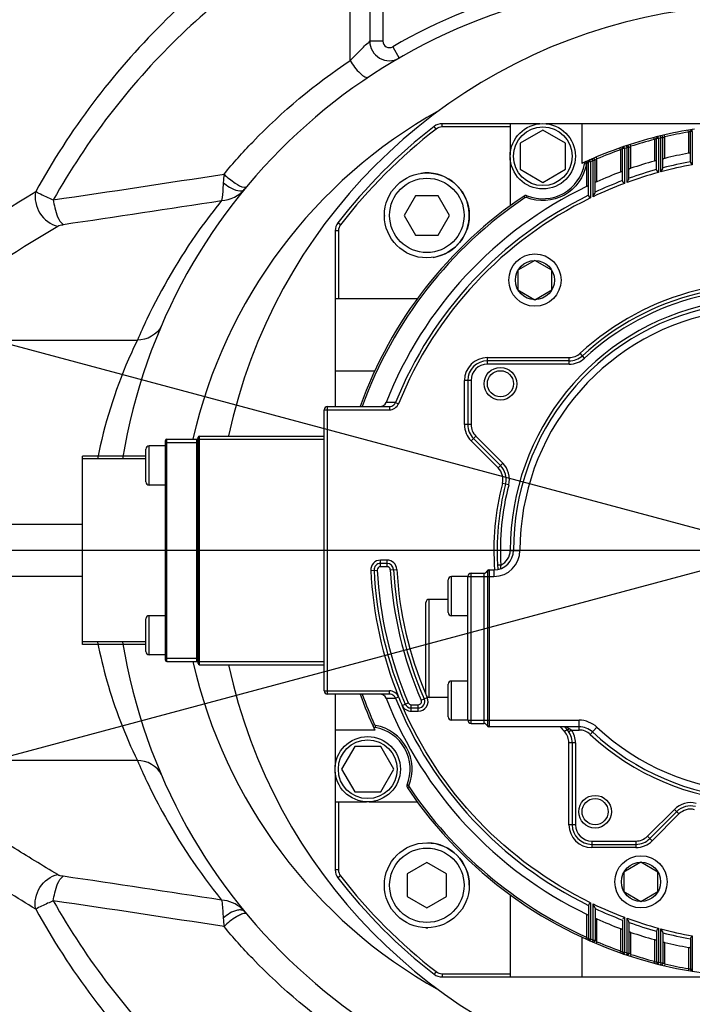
# Model space of a CAD drawing. Header units: millimetres. Extents: x 0 to 8410, y 0 to 5940.
# Tile 45 of 122: x 4600 to 4703, y 1760 to 1911. Entities that reach past the tile are written whole.
import ezdxf

# ---------------------------------------------------------------- set-up
doc = ezdxf.new("R2010")
doc.units = ezdxf.units.MM
doc.header["$LTSCALE"] = 462.55
doc.linetypes.add('CENTER', pattern=[0.6, 0.375, -0.075, 0.075, -0.075])
doc.layers.get('0').update_dxf_attribs({"linetype": 'CONTINUOUS'})
for name, color, linetype in [('204102000021_DXF_AXIS', 7, 'CONTINUOUS'), ('204102000021_DXF_DIMENSION', 7, 'CONTINUOUS'), ('304103000186DXF_CONTINUOUS_LINE', 7, 'CONTINUOUS'), ('304304000126DXF_CONTINUOUS_LINE', 7, 'CONTINUOUS'), ('501023000047DXF_CONTINUOUS_LINE', 7, 'CONTINUOUS'), ('604006000004DXF_CONTINUOUS_LINE', 7, 'CONTINUOUS')]:
    doc.layers.add(name, color=color, linetype=linetype)
doc.styles.get("Standard").update_dxf_attribs({"font": 'txt', "width": 0.7})
doc.dimstyles.new('DIMSTYLE_14', dxfattribs={"dimtxt": 65, "dimasz": 50, "dimexe": 1, "dimexo": 0, "dimgap": 3.25, "dimtad": 0, "dimtih": 1, "dimtoh": 1, "dimdec": 1, "dimdsep": 46, "dimtxsty": 'Standard', "dimblk": '_FILLED', "dimblk1": '_FILLED', "dimblk2": '_FILLED', "dimcen": 0.09, "dimclrt": 5, "dimazin": 2, "dimtp": 0.5, "dimtm": 0.5, "dimtfac": 1, "dimtdec": 65535, "dimtofl": 0, "dimtmove": 0, "dimatfit": 3, "dimldrblk": '_FILLED', "dimfxl": 0, "dimtolj": 1, "dimarcsym": 0})

# ---------------------------------------------------------------- blocks, each defined once
blk = doc.blocks.new('*D26')
at = {"layer": '204102000021_DXF_DIMENSION', "color": 2, "linetype": 'Continuous'}
for start, end in [(94.7914, 165), (0, 69.8438)]:
    blk.add_arc((4713.77, 1829.56), 554.1, start, end, dxfattribs=at)
for points in [[(4185.56, 2023.2), (4178.56, 1972.97), (4201.77, 2018.07)], [(5257.12, 1879.13), (5267.87, 1829.56), (5274.11, 1879.89)]]:
    blk.add_solid(points, dxfattribs=at)
blk = doc.blocks.new('_FILLED')
at = {"color": 0, "linetype": 'ByBlock'}
blk.add_solid([(0, 0), (-1, 0.17), (-1, -0.17)], dxfattribs=at)
blk = doc.blocks.new('*D27')
at = {"layer": '204102000021_DXF_DIMENSION', "color": 2, "linetype": 'Continuous'}
for start, end in [(290.1562, 360), (195, 265.2086)]:
    blk.add_arc((4713.77, 1829.56), 554.1, start, end, dxfattribs=at)
for points in [[(5274.11, 1779.23), (5267.87, 1829.56), (5257.12, 1780)], [(4201.77, 1641.06), (4178.56, 1686.15), (4185.56, 1635.92)]]:
    blk.add_solid(points, dxfattribs=at)

msp = doc.modelspace()

# ---------------------------------------------------------------- linework, layer by layer
at = {"color": 2, "linetype": 'Continuous'}
for q in [(3309.933, 2206.389), (3309.933, 1452.734)]:
    msp.add_line((4716.272, 1829.561), q, dxfattribs=at)
msp.add_circle((4716.272, 1829.561), 351, dxfattribs=at)
at = {"layer": '204102000021_DXF_AXIS', "color": 7, "linetype": 'CENTER'}
msp.add_line((4713.774, 1829.561), (4472.28, 1829.561), dxfattribs=at)
at = {"layer": '304103000186DXF_CONTINUOUS_LINE', "color": 9, "linetype": 'Continuous'}
for p, q in [((4650.78, 1904.535), (4650.78, 1924.915)), ((4655.774, 1924.7), (4655.774, 1907.504)), ((4655.774, 1907.504), (4653.774, 1907.504)), ((4657.274, 1906.638), (4658.274, 1904.906)), ((4580.126, 1861.746), (4618.173, 1861.746)), ((4567.612, 1833.555), (4609.774, 1833.555)), ((4609.774, 1825.568), (4567.612, 1825.568)), ((4618.173, 1797.377), (4580.126, 1797.377))]:
    msp.add_line(p, q, dxfattribs=at)
at = {"layer": '304103000186DXF_CONTINUOUS_LINE', "color": 7, "linetype": 'Continuous'}
msp.add_line((4653.774, 1924.733), (4653.774, 1907.504), dxfattribs=at)
for centre, radius, start, end in [((4701.774, 1829.561), 87, 92.40472, 170.72229), ((4713.774, 1829.561), 83.5, 36.88257, 167.86692), ((4656.774, 1907.504), 3, 180, 300), ((4701.774, 1829.561), 87, 189.28097, 267.59528), ((4713.774, 1829.561), 83.5, 192.13308, 321.45882)]:
    msp.add_arc(centre, radius, start, end, dxfattribs=at)
at = {"layer": '304103000186DXF_CONTINUOUS_LINE', "color": 9, "linetype": 'Continuous'}
for centre, radius, start, end in [((4701.774, 1829.561), 89, 104.43271, 120), ((4656.774, 1907.504), 1, 180, 300), ((4701.774, 1829.561), 77, 119.11782, 167.20608), ((4050.858, 5645.466), 3802.897, 278.383188, 278.781586), ((4646.175, 1885.109), 14.877, 172.11714, 177.15421), ((4050.731, 5661.571), 3822.786, 278.363872, 278.731877), ((4701.795, 1825.793), 91.024, 154.52516, 156.73488), ((4701.774, 1829.561), 77, 192.79392, 240.88218), ((4701.802, 1833.333), 91.031, 203.26508, 205.47564), ((4050.722, -2002.509), 3822.847, 81.268127, 81.636126), ((4050.857, -1986.349), 3802.903, 81.218415, 81.616812), ((4631.151, 1771.385), 4.499, 39.54087, 47.43211), ((4646.116, 1774.008), 14.817, 182.83387, 187.8922)]:
    msp.add_arc(centre, radius, start, end, dxfattribs=at)
for points, knots in [([(4647.05, 1929.058), (4637.895, 1923.975), (4620.71, 1911.061), (4607.774, 1893.869), (4602.598, 1884.482)], [0, 0, 0, 0, 0.4941709, 1, 1, 1, 1]), ([(4648.798, 1925.878), (4639.873, 1921.087), (4623.073, 1908.789), (4610.385, 1892.258), (4605.293, 1883.203)], [0, 0, 0, 0, 0.493688, 1, 1, 1, 1]), ([(4650.78, 1904.535), (4651.438, 1905.233), (4652.4, 1906.105), (4653.306, 1907.154), (4653.725, 1907.392), (4653.774, 1907.504)], [0, 0, 0, 0, 0.6827161, 0.9130464, 1, 1, 1, 1]), ([(4631.439, 1887.149), (4632.843, 1888.838), (4638.637, 1895.314), (4645.377, 1900.94), (4650.78, 1904.535)], [0, 0, 0, 0, 0.2528801, 1, 1, 1, 1]), ([(4650.78, 1904.535), (4651.193, 1903.794), (4651.829, 1902.877), (4653.259, 1901.78), (4653.644, 1902.036)], [0, 0, 0, 0, 0.6474136, 1, 1, 1, 1]), ([(4631.439, 1887.149), (4631.961, 1886.637), (4632.935, 1885.881), (4634.055, 1885.197), (4634.571, 1885.142)], [0, 0, 0, 0, 0.5849054, 1, 1, 1, 1]), ([(4631.317, 1885.847), (4631.299, 1885.544), (4631.248, 1884.625), (4631.201, 1883.697), (4631.071, 1883.093)], [0, 0, 0, 0, 0.3295069, 1, 1, 1, 1]), ([(4631.317, 1885.847), (4631.619, 1885.585), (4632.481, 1884.944), (4634.124, 1884.271), (4634.62, 1884.874)], [0, 0, 0, 0, 0.3389492, 1, 1, 1, 1]), ([(4576.489, 1866.444), (4578.47, 1868.004), (4586.887, 1874.42), (4595.707, 1880.302), (4602.598, 1884.482)], [0, 0, 0, 0, 0.2383225, 1, 1, 1, 1]), ([(4602.598, 1884.482), (4602.348, 1883.38), (4602.881, 1880.94), (4604.872, 1879.409), (4605.968, 1879.192)], [0, 0, 0, 0, 0.5028883, 1, 1, 1, 1]), ([(4602.598, 1884.482), (4602.744, 1884.399), (4603.626, 1883.939), (4604.535, 1883.533), (4605.293, 1883.203)], [0, 0, 0, 0, 0.1691438, 1, 1, 1, 1]), ([(4634.571, 1885.142), (4634.64, 1885.134), (4634.764, 1885.131), (4634.882, 1885.189), (4634.915, 1885.229)], [0, 0, 0, 0, 0.5754252, 1, 1, 1, 1]), ([(4605.293, 1883.203), (4605.344, 1882.794), (4605.604, 1881.484), (4606.049, 1880.034), (4606.791, 1879.444)], [0, 0, 0, 0, 0.303081, 1, 1, 1, 1]), ([(4631.071, 1883.093), (4629.887, 1881.631), (4625.55, 1875.928), (4621.893, 1869.711), (4619.621, 1864.944)], [0, 0, 0, 0, 0.2627276, 1, 1, 1, 1]), ([(4580.126, 1861.746), (4582.089, 1863.259), (4590.424, 1869.475), (4599.152, 1875.162), (4605.968, 1879.192)], [0, 0, 0, 0, 0.2383819, 1, 1, 1, 1]), ([(4618.173, 1861.746), (4617.699, 1860.774), (4615.022, 1854.97), (4613.091, 1848.799), (4612.079, 1843.584)], [0, 0, 0, 0, 0.1690512, 1, 1, 1, 1]), ([(4612.084, 1815.513), (4612.473, 1813.513), (4613.96, 1807.294), (4616.267, 1801.289), (4618.173, 1797.377)], [0, 0, 0, 0, 0.3189448, 1, 1, 1, 1]), ([(4605.968, 1779.931), (4603.621, 1781.319), (4594.752, 1786.745), (4586.201, 1792.694), (4580.126, 1797.377)], [0, 0, 0, 0, 0.2622515, 1, 1, 1, 1]), ([(4619.622, 1794.178), (4620.359, 1792.632), (4623.62, 1786.254), (4627.641, 1780.263), (4631.071, 1776.03)], [0, 0, 0, 0, 0.2391349, 1, 1, 1, 1]), ([(4602.598, 1774.641), (4601.163, 1775.511), (4595.622, 1778.941), (4590.202, 1782.568), (4586.259, 1785.371)], [0, 0, 0, 0, 0.2575242, 1, 1, 1, 1]), ([(4602.598, 1774.641), (4602.348, 1775.743), (4602.881, 1778.183), (4604.872, 1779.714), (4605.968, 1779.931)], [0, 0, 0, 0, 0.5028883, 1, 1, 1, 1]), ([(4605.293, 1775.92), (4605.344, 1776.329), (4605.604, 1777.639), (4606.049, 1779.089), (4606.791, 1779.679)], [0, 0, 0, 0, 0.303081, 1, 1, 1, 1]), ([(4605.293, 1775.92), (4605.001, 1775.793), (4604.094, 1775.385), (4603.185, 1774.976), (4602.598, 1774.641)], [0, 0, 0, 0, 0.3203023, 1, 1, 1, 1]), ([(4605.293, 1775.92), (4610.385, 1766.865), (4623.073, 1750.334), (4639.872, 1738.036), (4648.797, 1733.246)], [0, 0, 0, 0, 0.5063119, 1, 1, 1, 1]), ([(4631.07, 1776.03), (4631.103, 1775.884), (4631.222, 1774.968), (4631.269, 1774.047), (4631.317, 1773.276)], [0, 0, 0, 0, 0.1617361, 1, 1, 1, 1]), ([(4602.598, 1774.641), (4607.774, 1765.254), (4620.71, 1748.062), (4637.895, 1735.148), (4647.05, 1730.065)], [0, 0, 0, 0, 0.5058291, 1, 1, 1, 1]), ([(4634.092, 1774.506), (4633.894, 1774.53), (4632.855, 1774.414), (4631.942, 1773.818), (4631.317, 1773.276)], [0, 0, 0, 0, 0.1935293, 1, 1, 1, 1]), ([(4634.915, 1773.894), (4634.782, 1774.054), (4634.346, 1773.95), (4634.064, 1773.839), (4633.954, 1773.79)], [0, 0, 0, 0, 0.6328356, 1, 1, 1, 1]), ([(4634.62, 1774.249), (4634.561, 1774.321), (4634.395, 1774.444), (4634.197, 1774.493), (4634.092, 1774.506)], [0, 0, 0, 0, 0.4662963, 1, 1, 1, 1]), ([(4633.954, 1773.79), (4633.75, 1773.699), (4632.839, 1773.201), (4632.02, 1772.544), (4631.439, 1771.974)], [0, 0, 0, 0, 0.2149812, 1, 1, 1, 1]), ([(4650.78, 1754.588), (4645.377, 1758.183), (4638.637, 1763.809), (4632.843, 1770.285), (4631.439, 1771.974)], [0, 0, 0, 0, 0.7471173, 1, 1, 1, 1])]:
    msp.add_open_spline(points, degree=3, knots=knots, dxfattribs=at)
for points in [[(4631.071, 1883.093), (4632.39, 1883.197), (4633.779, 1883.852), (4634.62, 1884.874)], [(4605.968, 1879.192), (4606.208, 1879.334), (4606.5, 1879.409), (4606.779, 1879.4)], [(4621.848, 1863.925), (4621.285, 1862.617), (4619.595, 1861.674), (4618.173, 1861.746)], [(4621.848, 1795.198), (4621.285, 1796.506), (4619.595, 1797.448), (4618.173, 1797.377)], [(4606.791, 1779.679), (4606.547, 1779.715), (4606.116, 1779.686), (4606.097, 1779.932)], [(4634.194, 1774.698), (4633.361, 1775.465), (4632.199, 1775.941), (4631.07, 1776.03)]]:
    msp.add_open_spline(points, degree=3, dxfattribs=at)
at = {"layer": '304304000126DXF_CONTINUOUS_LINE', "color": 9, "linetype": 'Continuous'}
for p, q in [((4663.937, 1894.048), (4663.631, 1894.444)), ((4664.854, 1894.361), (4664.854, 1894.861)), ((4675.274, 1894.361), (4664.854, 1894.361)), ((4697.971, 1892.611), (4697.898, 1892.902)), ((4698.371, 1892.71), (4698.3, 1893.002)), ((4698.971, 1892.853), (4698.902, 1893.146)), ((4702.572, 1893.589), (4702.52, 1893.884)), ((4702.572, 1893.589), (4702.572, 1890.338)), ((4703.172, 1893.691), (4702.872, 1893.691)), ((4703.172, 1893.691), (4703.123, 1893.987)), ((4703.172, 1893.691), (4703.172, 1888.58)), ((4693.17, 1891.21), (4693.075, 1891.494)), ((4693.77, 1891.407), (4693.678, 1891.692)), ((4693.77, 1888.034), (4693.77, 1891.407)), ((4697.371, 1892.458), (4697.295, 1892.748)), ((4697.371, 1892.458), (4697.371, 1889.145)), ((4697.971, 1892.611), (4697.671, 1892.611)), ((4697.971, 1892.611), (4697.971, 1887.405)), ((4698.371, 1887.512), (4698.371, 1892.71)), ((4698.671, 1892.71), (4698.371, 1892.71)), ((4698.971, 1889.562), (4698.971, 1892.853)), ((4692.17, 1890.866), (4692.07, 1891.149)), ((4692.17, 1890.866), (4692.17, 1887.462)), ((4692.77, 1891.074), (4692.47, 1891.074)), ((4692.77, 1891.074), (4692.673, 1891.358)), ((4692.77, 1891.074), (4692.77, 1885.726)), ((4693.17, 1885.873), (4693.17, 1891.21)), ((4693.47, 1891.21), (4693.17, 1891.21)), ((4686.962, 1888.679), (4686.667, 1888.732)), ((4686.969, 1888.702), (4686.969, 1885.246)), ((4687.569, 1889.045), (4687.269, 1889.045)), ((4687.569, 1889.045), (4687.448, 1889.32)), ((4687.569, 1889.045), (4687.569, 1883.495)), ((4687.969, 1889.22), (4687.85, 1889.495)), ((4687.969, 1883.688), (4687.969, 1889.22)), ((4688.269, 1889.22), (4687.969, 1889.22)), ((4688.569, 1889.476), (4688.453, 1889.752)), ((4688.569, 1885.988), (4688.569, 1889.476)), ((4677.567, 1883.544), (4677.4, 1883.793)), ((4677.753, 1883.564), (4677.864, 1883.842)), ((4649.287, 1879.398), (4648.891, 1879.704)), ((4648.974, 1878.481), (4648.474, 1878.481)), ((4648.974, 1878.481), (4648.974, 1868.061)), ((4671.774, 1858.061), (4671.774, 1859.061)), ((4671.774, 1859.061), (4684.307, 1859.061)), ((4684.307, 1858.061), (4684.307, 1859.061)), ((4686.678, 1858.987), (4686.001, 1859.722)), ((4684.307, 1858.061), (4671.774, 1858.061)), ((4668.274, 1848.804), (4668.274, 1855.561)), ((4669.274, 1855.561), (4668.274, 1855.561)), ((4669.274, 1855.561), (4669.274, 1848.804)), ((4646.774, 1851.061), (4656.774, 1851.061)), ((4647.274, 1807.561), (4647.274, 1851.561)), ((4657.705, 1852.188), (4656.268, 1852.196)), ((4656.774, 1851.561), (4656.774, 1851.061)), ((4657.705, 1852.188), (4658.168, 1852.001)), ((4669.274, 1848.804), (4668.274, 1848.804)), ((4622.674, 1812.561), (4622.674, 1846.561)), ((4627.274, 1812.561), (4627.274, 1846.561)), ((4627.474, 1846.561), (4646.774, 1846.561)), ((4627.674, 1812.061), (4627.674, 1847.061)), ((4670.006, 1847.036), (4669.299, 1846.329)), ((4673.423, 1842.205), (4669.299, 1846.329)), ((4670.006, 1847.036), (4674.13, 1842.912)), ((4619.974, 1839.561), (4619.974, 1845.561)), ((4622.474, 1846.061), (4627.274, 1846.061)), ((4674.13, 1842.912), (4673.423, 1842.205)), ((4675.044, 1839.562), (4674.076, 1839.812)), ((4675.274, 1829.561), (4676.774, 1829.561)), ((4655.413, 1827.061), (4655.413, 1828.061)), ((4656.415, 1828.061), (4655.413, 1828.061)), ((4656.415, 1827.061), (4655.413, 1827.061)), ((4656.415, 1827.061), (4656.415, 1828.061)), ((4656.914, 1826.588), (4657.912, 1826.64)), ((4673.838, 1827.299), (4673.338, 1827.271)), ((4673.75, 1826.746), (4673.748, 1826.724)), ((4653.915, 1826.484), (4654.914, 1826.536)), ((4666.274, 1819.561), (4666.274, 1825.561)), ((4668.774, 1825.561), (4672.774, 1825.561)), ((4669.274, 1803.061), (4669.274, 1826.061)), ((4671.274, 1803.061), (4671.274, 1826.061)), ((4671.773, 1826.253), (4671.774, 1826.211)), ((4672.074, 1826.49), (4672.074, 1802.633)), ((4672.774, 1826.561), (4672.774, 1825.561)), ((4662.874, 1807.061), (4662.874, 1822.061)), ((4619.974, 1813.561), (4619.974, 1819.561)), ((4622.474, 1813.061), (4627.274, 1813.061)), ((4627.474, 1812.561), (4646.774, 1812.561)), ((4666.274, 1803.561), (4666.274, 1809.561)), ((4646.774, 1808.061), (4656.774, 1808.061)), ((4656.774, 1807.561), (4656.774, 1808.061)), ((4657.705, 1806.935), (4658.168, 1807.122)), ((4661.655, 1806.636), (4662.571, 1807.039)), ((4656.268, 1806.927), (4657.705, 1806.935)), ((4658.718, 1805.836), (4659.648, 1806.237)), ((4660.107, 1804.935), (4660.107, 1805.935)), ((4660.107, 1805.935), (4661.198, 1805.935)), ((4661.198, 1804.935), (4661.198, 1805.935)), ((4660.107, 1804.935), (4661.198, 1804.935)), ((4654.509, 1802.865), (4654.236, 1802.741)), ((4654.656, 1802.75), (4654.603, 1802.455)), ((4668.774, 1803.561), (4685.827, 1803.561)), ((4671.741, 1802.758), (4671.737, 1802.749)), ((4671.741, 1802.758), (4671.755, 1802.786)), ((4685.827, 1802.061), (4685.827, 1803.561)), ((4687.531, 1801.391), (4688.554, 1802.488)), ((4683.98, 1802.128), (4683.613, 1801.789)), ((4684.669, 1802.061), (4684.255, 1801.781)), ((4684.669, 1802.061), (4685.827, 1802.061)), ((4684.274, 1787.561), (4684.274, 1800.095)), ((4685.274, 1800.095), (4684.274, 1800.095)), ((4685.274, 1800.095), (4685.274, 1787.561)), ((4659.771, 1793.541), (4659.493, 1793.652)), ((4659.791, 1793.355), (4659.542, 1793.188)), ((4648.974, 1791.061), (4648.974, 1780.642)), ((4696.299, 1785.794), (4700.423, 1789.918)), ((4701.13, 1789.211), (4697.006, 1785.087)), ((4700.423, 1789.918), (4701.13, 1789.211)), ((4685.274, 1787.561), (4684.274, 1787.561)), ((4687.774, 1785.061), (4687.774, 1784.061)), ((4687.774, 1785.061), (4694.531, 1785.061)), ((4694.531, 1785.061), (4694.531, 1784.061)), ((4696.299, 1785.794), (4697.006, 1785.087)), ((4694.531, 1784.061), (4687.774, 1784.061)), ((4648.974, 1780.642), (4648.474, 1780.642)), ((4649.287, 1779.725), (4648.891, 1779.419)), ((4687.569, 1775.627), (4687.569, 1770.078)), ((4687.969, 1769.903), (4687.969, 1775.435)), ((4686.969, 1773.877), (4686.969, 1770.346)), ((4688.569, 1769.647), (4688.569, 1773.135)), ((4692.77, 1773.397), (4692.77, 1768.048)), ((4693.17, 1767.913), (4693.17, 1773.249)), ((4692.17, 1771.66), (4692.17, 1768.257)), ((4693.77, 1767.716), (4693.77, 1771.088)), ((4697.971, 1771.718), (4697.971, 1766.512)), ((4698.371, 1766.413), (4698.371, 1771.611)), ((4686.969, 1770.346), (4686.845, 1770.072)), ((4687.156, 1770.178), (4687.265, 1770.081)), ((4687.269, 1770.078), (4687.569, 1770.078)), ((4687.569, 1770.078), (4687.448, 1769.803)), ((4687.969, 1769.903), (4687.85, 1769.628)), ((4687.969, 1769.903), (4688.269, 1769.903)), ((4688.569, 1769.647), (4688.453, 1769.371)), ((4697.371, 1769.978), (4697.371, 1766.665)), ((4698.971, 1766.269), (4698.971, 1769.56)), ((4703.172, 1770.543), (4703.172, 1765.432)), ((4692.17, 1768.257), (4692.07, 1767.974)), ((4692.371, 1768.117), (4692.456, 1768.058)), ((4692.47, 1768.048), (4692.77, 1768.048)), ((4692.77, 1768.048), (4692.673, 1767.765)), ((4693.17, 1767.913), (4693.075, 1767.629)), ((4693.17, 1767.913), (4693.47, 1767.913)), ((4702.572, 1768.785), (4702.572, 1765.534)), ((4693.77, 1767.716), (4693.678, 1767.431)), ((4697.371, 1766.665), (4697.295, 1766.375)), ((4697.584, 1766.555), (4697.666, 1766.514)), ((4697.671, 1766.512), (4697.971, 1766.512)), ((4697.971, 1766.512), (4697.898, 1766.221)), ((4698.371, 1766.413), (4698.3, 1766.121)), ((4698.371, 1766.413), (4698.671, 1766.413)), ((4663.937, 1765.075), (4663.631, 1764.679)), ((4698.971, 1766.269), (4698.902, 1765.977)), ((4702.572, 1765.534), (4702.52, 1765.238)), ((4702.858, 1765.437), (4702.811, 1765.452)), ((4702.872, 1765.432), (4703.172, 1765.432)), ((4703.172, 1765.432), (4703.123, 1765.136)), ((4664.854, 1764.761), (4664.854, 1764.261)), ((4664.854, 1764.761), (4675.274, 1764.761))]:
    msp.add_line(p, q, dxfattribs=at)
at = {"layer": '304304000126DXF_CONTINUOUS_LINE', "color": 7, "linetype": 'Continuous'}
for p, q in [((4679.827, 1894.861), (4664.854, 1894.861)), ((4675.274, 1894.861), (4675.274, 1890.093)), ((4712.97, 1894.861), (4680.711, 1894.861)), ((4686.274, 1888.788), (4686.274, 1894.861)), ((4680.269, 1893.881), (4676.805, 1891.881)), ((4683.733, 1891.881), (4680.269, 1893.881)), ((4702.872, 1888.991), (4702.872, 1893.691)), ((4676.805, 1891.881), (4676.805, 1887.881)), ((4683.733, 1887.881), (4683.733, 1891.881)), ((4697.671, 1887.797), (4697.671, 1892.611)), ((4698.671, 1888.065), (4698.671, 1892.71)), ((4692.47, 1886.102), (4692.47, 1891.074)), ((4693.47, 1886.469), (4693.47, 1891.21)), ((4675.274, 1889.669), (4675.274, 1882.305)), ((4687.269, 1883.859), (4687.269, 1889.045)), ((4688.269, 1884.336), (4688.269, 1889.22)), ((4676.805, 1887.881), (4680.269, 1885.881)), ((4680.269, 1885.881), (4683.733, 1887.881)), ((4648.474, 1878.481), (4648.474, 1851.561)), ((4679.063, 1873.928), (4676.465, 1872.428)), ((4681.661, 1872.428), (4679.063, 1873.928)), ((4676.465, 1872.428), (4676.465, 1869.428)), ((4681.661, 1869.428), (4681.661, 1872.428)), ((4676.465, 1869.428), (4679.063, 1867.928)), ((4679.063, 1867.928), (4681.661, 1869.428)), ((4661.03, 1868.061), (4648.474, 1868.061)), ((4684.307, 1858.561), (4671.774, 1858.561)), ((4648.474, 1857.061), (4654.546, 1857.061)), ((4668.774, 1855.561), (4668.774, 1848.804)), ((4646.774, 1808.061), (4646.774, 1851.061)), ((4647.274, 1851.561), (4656.774, 1851.561)), ((4622.474, 1812.761), (4622.474, 1846.361)), ((4622.674, 1846.561), (4627.274, 1846.561)), ((4627.474, 1812.261), (4627.474, 1846.861)), ((4627.674, 1847.061), (4646.774, 1847.061)), ((4669.652, 1846.683), (4673.776, 1842.559)), ((4619.474, 1840.062), (4619.474, 1845.061)), ((4622.474, 1845.561), (4619.974, 1845.561)), ((4609.774, 1815.161), (4609.774, 1843.961)), ((4619.474, 1843.561), (4609.774, 1843.561)), ((4622.474, 1839.561), (4619.974, 1839.561)), ((4656.415, 1827.561), (4655.413, 1827.561)), ((4668.774, 1825.561), (4666.274, 1825.561)), ((4668.774, 1803.561), (4668.774, 1825.561)), ((4669.274, 1826.061), (4671.274, 1826.061)), ((4671.774, 1826.211), (4671.774, 1802.912)), ((4672.015, 1826.561), (4672.774, 1826.561)), ((4665.774, 1820.062), (4665.774, 1825.061)), ((4665.774, 1822.061), (4662.874, 1822.061)), ((4662.374, 1807.561), (4662.374, 1821.561)), ((4619.474, 1814.062), (4619.474, 1819.061)), ((4622.474, 1819.561), (4619.974, 1819.561)), ((4668.774, 1819.561), (4666.274, 1819.561)), ((4619.474, 1815.561), (4609.774, 1815.561)), ((4622.474, 1813.561), (4619.974, 1813.561)), ((4622.674, 1812.561), (4627.274, 1812.561)), ((4627.674, 1812.061), (4646.774, 1812.061)), ((4665.774, 1804.062), (4665.774, 1809.061)), ((4668.774, 1809.561), (4666.274, 1809.561)), ((4656.774, 1807.561), (4647.274, 1807.561)), ((4648.474, 1807.561), (4648.474, 1796.499)), ((4665.774, 1807.061), (4662.874, 1807.061)), ((4660.107, 1805.435), (4661.198, 1805.435)), ((4668.774, 1803.561), (4666.274, 1803.561)), ((4669.274, 1803.061), (4671.274, 1803.061)), ((4672.015, 1802.561), (4672.043, 1802.561)), ((4685.827, 1802.561), (4672.061, 1802.561)), ((4654.546, 1802.061), (4648.474, 1802.061)), ((4651.454, 1799.521), (4649.454, 1796.057)), ((4655.454, 1799.521), (4651.454, 1799.521)), ((4657.454, 1796.057), (4655.454, 1799.521)), ((4684.774, 1800.095), (4684.774, 1787.561)), ((4648.474, 1795.615), (4648.474, 1780.642)), ((4649.454, 1796.057), (4651.454, 1792.593)), ((4655.454, 1792.593), (4657.454, 1796.057)), ((4651.454, 1792.593), (4655.454, 1792.593)), ((4648.474, 1791.061), (4653.242, 1791.061)), ((4653.666, 1791.061), (4661.03, 1791.061)), ((4696.652, 1785.44), (4700.776, 1789.564)), ((4687.774, 1784.561), (4694.531, 1784.561)), ((4695.304, 1781.818), (4692.706, 1780.318)), ((4697.903, 1780.318), (4695.304, 1781.818)), ((4692.706, 1780.318), (4692.706, 1777.318)), ((4697.903, 1777.318), (4697.903, 1780.318)), ((4692.706, 1777.318), (4695.304, 1775.818)), ((4695.304, 1775.818), (4697.903, 1777.318)), ((4675.274, 1776.818), (4675.274, 1764.261)), ((4687.269, 1775.264), (4687.269, 1770.078)), ((4688.269, 1774.787), (4688.269, 1769.903)), ((4692.47, 1773.021), (4692.47, 1768.048)), ((4693.47, 1772.654), (4693.47, 1767.913)), ((4697.671, 1771.326), (4697.671, 1766.512)), ((4698.671, 1771.058), (4698.671, 1766.413)), ((4686.274, 1764.261), (4686.274, 1770.334)), ((4702.872, 1770.132), (4702.872, 1765.432)), ((4664.854, 1764.261), (4712.97, 1764.261))]:
    msp.add_line(p, q, dxfattribs=at)
at = {"layer": '304304000126DXF_CONTINUOUS_LINE', "color": 2, "linetype": 'Continuous'}
for p, q in [((4619.474, 1843.961), (4609.774, 1843.961)), ((4619.474, 1815.161), (4609.774, 1815.161))]:
    msp.add_line(p, q, dxfattribs=at)
at = {"layer": '304304000126DXF_CONTINUOUS_LINE', "color": 9, "linetype": 'Continuous'}
for points in [[(4686.982, 1888.758), (4686.972, 1888.722), (4686.969, 1888.703)], [(4687.023, 1888.826), (4687.008, 1888.81), (4686.994, 1888.787), (4686.982, 1888.758)], [(4671.766, 1826.304), (4671.77, 1826.283), (4671.773, 1826.253)], [(4671.774, 1802.912), (4671.773, 1802.872), (4671.77, 1802.841), (4671.766, 1802.819)]]:
    msp.add_lwpolyline(points, dxfattribs=at)
at = {"layer": '304304000126DXF_CONTINUOUS_LINE', "color": 7, "linetype": 'Continuous'}
for centre, radius in [((4680.269, 1889.881), 5), ((4679.063, 1870.928), 4), ((4673.774, 1855.061), 2.5), ((4653.454, 1796.057), 5), ((4688.274, 1789.561), 2.5), ((4695.304, 1778.818), 4)]:
    msp.add_circle(centre, radius, dxfattribs=at)
at = {"layer": '304304000126DXF_CONTINUOUS_LINE', "color": 9, "linetype": 'Continuous'}
for centre, radius in [((4680.269, 1889.881), 4.5), ((4679.063, 1870.928), 3), ((4673.774, 1855.061), 2), ((4653.454, 1796.057), 4.5), ((4688.274, 1789.561), 2), ((4695.304, 1778.818), 3)]:
    msp.add_circle(centre, radius, dxfattribs=at)
at = {"layer": '304304000126DXF_CONTINUOUS_LINE', "color": 7, "linetype": 'Continuous'}
for centre, radius, start, end in [((4713.774, 1829.561), 82, 127.69752, 142.30248), ((4664.854, 1892.861), 2, 90, 127.69752), ((4713.774, 1829.561), 65.3, 103.70747, 113.38088), ((4697.971, 1892.611), 0.3, 104.07068, 180), ((4698.371, 1892.71), 0.3, 0, 103.70747), ((4713.774, 1829.561), 65.3, 99.02996, 103.68138), ((4703.172, 1893.691), 0.3, 99.38715, 180), ((4693.17, 1891.21), 0.3, 0, 108.4803), ((4692.77, 1891.074), 0.3, 108.85247, 180), ((4713.774, 1829.561), 61.8, 100.4431, 103.85857), ((4680.269, 1889.881), 6.5, 248.28213, 349.81787), ((4713.774, 1829.561), 65.3, 113.3903, 114.90615), ((4687.159, 1888.644), 0.5, 114.25017, 169.81787), ((4687.569, 1889.045), 0.3, 113.77502, 180), ((4687.969, 1889.22), 0.3, 0, 113.3903), ((4713.774, 1829.561), 61.8, 105.39167, 108.88581), ((4713.774, 1829.561), 61.8, 110.4612, 114.06922), ((4713.774, 1829.561), 61.8, 115.70451, 158.51547), ((4677.679, 1883.378), 0.5, 68.28213, 123.84983), ((4713.774, 1829.561), 65.3, 123.84983, 160.31148), ((4650.474, 1878.481), 2, 142.30248, 180), ((4713.774, 1829.561), 40.5, 75.52135, 132.63934), ((4713.774, 1829.561), 38, 227.02972, 180), ((4671.774, 1855.561), 3, 90, 180), ((4684.307, 1861.561), 3, 270, 312.63934), ((4647.274, 1851.061), 0.5, 90, 180), ((4671.774, 1848.804), 3, 180, 225), ((4622.674, 1846.361), 0.2, 90, 180), ((4627.274, 1846.761), 0.2, 270, 360), ((4627.674, 1846.861), 0.2, 90, 180), ((4619.974, 1845.061), 0.5, 90, 180), ((4671.655, 1840.437), 3, 345.52135, 45), ((4619.974, 1840.061), 0.5, 180, 270), ((4713.774, 1829.561), 40.5, 165.52135, 184.13951), ((4672.774, 1829.561), 3, 270, 360), ((4655.413, 1826.561), 1, 90, 182.94269), ((4656.415, 1826.561), 1, 2.99397, 90), ((4713.774, 1829.561), 56.437, 182.99397, 203.74355), ((4713.774, 1829.561), 59.437, 182.94269, 203.31297), ((4666.274, 1825.061), 0.5, 90, 180), ((4669.274, 1825.561), 0.5, 90, 180), ((4671.274, 1826.561), 0.5, 270, 337.97569), ((4672.015, 1826.261), 0.3, 90, 157.97569), ((4662.874, 1821.561), 0.5, 90, 180), ((4619.974, 1819.061), 0.5, 90, 180), ((4666.274, 1820.061), 0.5, 180, 270), ((4619.974, 1814.061), 0.5, 180, 270), ((4622.674, 1812.761), 0.2, 180, 270), ((4627.274, 1812.361), 0.2, 0, 90), ((4627.674, 1812.261), 0.2, 180, 270), ((4666.274, 1809.061), 0.5, 90, 180), ((4647.274, 1808.061), 0.5, 180, 270), ((4713.774, 1829.561), 65.3, 199.68852, 204.90615), ((4669.656, 1811.337), 12.231, 200.15459, 206.70393), ((4662.874, 1807.561), 0.5, 180, 270), ((4713.774, 1829.561), 61.8, 201.48453, 244.29549), ((4660.107, 1806.435), 1, 203.31297, 270), ((4661.198, 1806.435), 1, 270, 23.74355), ((4666.274, 1804.061), 0.5, 180, 270), ((4654.691, 1802.947), 0.5, 204.25017, 259.81787), ((4669.274, 1803.561), 0.5, 180, 270), ((4671.274, 1802.561), 0.5, 22.02431, 90), ((4672.015, 1802.861), 0.3, 202.02431, 270), ((4713.774, 1829.561), 40.5, 221.80723, 222.63934), ((4685.827, 1799.561), 3, 47.02972, 90), ((4653.454, 1796.057), 6.5, 338.28213, 79.81787), ((4681.774, 1800.095), 3, 0, 42.63934), ((4659.957, 1793.467), 0.5, 158.28213, 213.84983), ((4713.774, 1829.561), 65.3, 213.84983, 293.38226), ((4702.898, 1787.443), 3, 75.52135, 135), ((4687.774, 1787.561), 3, 180, 270), ((4694.531, 1787.561), 3, 270, 315), ((4650.474, 1780.642), 2, 180, 217.69752), ((4713.774, 1829.561), 82, 217.69752, 232.30248), ((4713.774, 1829.561), 61.8, 245.93078, 249.5388), ((4713.774, 1829.561), 61.8, 251.11419, 254.60833), ((4687.569, 1770.078), 0.3, 180, 246.22498), ((4687.969, 1769.903), 0.3, 246.6097, 360), ((4713.774, 1829.561), 61.8, 256.14143, 259.5569), ((4692.77, 1768.048), 0.3, 180, 251.14753), ((4693.17, 1767.913), 0.3, 251.5197, 360), ((4697.971, 1766.512), 0.3, 180, 255.92932), ((4698.371, 1766.413), 0.3, 256.29253, 360), ((4703.172, 1765.432), 0.3, 180, 260.61285), ((4664.854, 1766.261), 2, 232.30248, 270)]:
    msp.add_arc(centre, radius, start, end, dxfattribs=at)
at = {"layer": '304304000126DXF_CONTINUOUS_LINE', "color": 9, "linetype": 'Continuous'}
for centre, radius, start, end in [((4713.774, 1829.561), 81.5, 127.69752, 142.30248), ((4664.854, 1892.861), 1.5, 90, 127.69752), ((4713.774, 1829.561), 65, 99.92364, 103.1637), ((4706.608, 1882.689), 11.62, 109.70408, 109.82712), ((4713.774, 1829.561), 65, 104.61658, 107.92356), ((4702.626, 1882.851), 10.947, 117.99031, 118.12097), ((4713.774, 1829.561), 65, 103.70747, 104.07068), ((4713.774, 1829.561), 65, 109.41228, 112.8153), ((4697.938, 1883.077), 9.689, 125.67999, 125.82608), ((4713.774, 1829.561), 65, 108.4803, 108.85247), ((4680.224, 1889.913), 6.853, 349.30816, 349.8178), ((4694.084, 1881.241), 10.361, 132.32243, 132.56392), ((4694.009, 1881.325), 10.249, 131.35318, 132.33215), ((4713.774, 1829.561), 65, 113.3903, 113.77502), ((4713.774, 1829.561), 59.963, 100.18378, 104.88445), ((4713.774, 1829.561), 60.462, 100.38768, 104.46494), ((4713.774, 1829.561), 59.963, 105.2803, 110.09672), ((4713.774, 1829.561), 60.462, 105.4458, 109.62159), ((4713.774, 1829.561), 59.963, 110.50424, 115.48922), ((4713.774, 1829.561), 60.462, 110.63086, 114.9499), ((4713.774, 1829.561), 60.462, 115.9996, 158.02377), ((4713.774, 1829.561), 65, 123.84983, 160.21683), ((4713.774, 1829.561), 59.963, 115.91339, 158.02377), ((4677.679, 1883.378), 0.2, 68.28213, 123.84983), ((4680.244, 1889.819), 6.734, 248.28216, 248.60012), ((4650.474, 1878.481), 1.5, 142.30248, 180), ((4713.774, 1829.561), 41, 75.52135, 132.63934), ((4713.774, 1829.561), 40, 75.52135, 132.63934), ((4713.774, 1829.561), 38.5, 227.02972, 180), ((4713.774, 1829.561), 37, 227.02972, 180), ((4671.774, 1855.561), 3.5, 90, 180), ((4684.307, 1861.561), 2.5, 270, 312.63934), ((4684.307, 1861.561), 3.5, 270, 312.63934), ((4671.774, 1855.561), 2.5, 90, 180), ((4671.774, 1848.804), 3.5, 180, 225), ((4671.774, 1848.804), 2.5, 180, 225), ((4671.655, 1840.437), 2.5, 345.52135, 45), ((4671.655, 1840.437), 3.5, 345.52135, 45), ((4713.774, 1829.561), 41, 165.52135, 184.19888), ((4713.774, 1829.561), 40, 165.52135, 183.24219), ((4672.774, 1829.561), 4, 270, 360), ((4672.774, 1829.561), 2.5, 295.18926, 360), ((4655.413, 1826.561), 1.5, 90, 182.94269), ((4655.413, 1826.561), 0.5, 90, 182.94269), ((4656.415, 1826.561), 1.5, 2.99397, 90), ((4656.415, 1826.561), 0.5, 2.99397, 90), ((4713.774, 1829.561), 56.937, 182.99397, 203.74355), ((4713.774, 1829.561), 55.937, 182.99397, 203.16965), ((4713.774, 1829.561), 58.937, 182.94269, 203.31297), ((4713.774, 1829.561), 65, 199.78317, 204.25017), ((4661.198, 1806.435), 1.5, 270, 23.74355), ((4713.774, 1829.561), 55.937, 203.49593, 203.74355), ((4713.774, 1829.561), 60.462, 201.97623, 244.0004), ((4659.726, 1806.271), 1.098, 203.35499, 207.97581), ((4660.107, 1806.435), 0.5, 203.31297, 270), ((4661.198, 1806.435), 0.5, 270, 23.74355), ((4654.691, 1802.947), 0.2, 204.25017, 259.81787), ((4653.454, 1796.057), 6.8, 338.28213, 79.81787), ((4713.774, 1829.561), 41, 221.26096, 222.63934), ((4685.827, 1799.561), 4, 47.02972, 90), ((4681.774, 1800.095), 2.5, 0, 42.63934), ((4700.801, 1832.57), 34.484, 241.25723, 241.50333), ((4681.774, 1800.095), 3.5, 0, 34.17606), ((4685.827, 1799.561), 2.5, 47.02972, 90), ((4659.957, 1793.467), 0.2, 158.28213, 213.84983), ((4713.774, 1829.561), 65, 213.84983, 245.64575), ((4702.898, 1787.443), 3.5, 75.52135, 135), ((4702.898, 1787.443), 2.5, 75.52135, 135), ((4687.774, 1787.561), 3.5, 180, 270), ((4687.774, 1787.561), 2.5, 180, 270), ((4694.531, 1787.561), 2.5, 270, 315), ((4694.531, 1787.561), 3.5, 270, 315), ((4650.474, 1780.642), 1.5, 180, 217.69752), ((4713.774, 1829.561), 81.5, 217.69752, 232.30248), ((4713.774, 1829.561), 59.963, 244.51078, 249.49576), ((4713.774, 1829.561), 60.462, 245.0501, 249.36914), ((4713.774, 1829.561), 59.963, 249.90328, 254.7197), ((4713.774, 1829.561), 60.462, 250.37841, 254.5542), ((4713.774, 1829.561), 59.963, 255.11555, 259.81622), ((4713.774, 1829.561), 60.462, 255.53506, 259.61232), ((4713.112, 1799.297), 39.009, 227.91858, 228.31495), ((4713.774, 1829.561), 65, 246.22498, 246.6097), ((4713.774, 1829.561), 65, 247.1847, 250.58772), ((4713.774, 1829.561), 65, 251.14753, 251.5197), ((4713.774, 1829.561), 65, 252.07644, 255.38342), ((4713.774, 1829.561), 65, 255.92932, 256.29253), ((4664.854, 1766.261), 1.5, 232.30248, 270), ((4713.774, 1829.561), 65, 256.8363, 260.07636)]:
    msp.add_arc(centre, radius, start, end, dxfattribs=at)
for points, knots in [([(4702.843, 1893.682), (4702.823, 1893.676), (4702.772, 1893.658), (4702.721, 1893.64), (4702.69, 1893.629)], [0, 0, 0, 0, 0.3760155, 1, 1, 1, 1]), ([(4697.659, 1892.605), (4697.639, 1892.596), (4697.582, 1892.567), (4697.526, 1892.537), (4697.488, 1892.518)], [0, 0, 0, 0, 0.3420934, 1, 1, 1, 1]), ([(4692.457, 1891.066), (4692.436, 1891.052), (4692.379, 1891.013), (4692.323, 1890.973), (4692.287, 1890.947)], [0, 0, 0, 0, 0.3608621, 1, 1, 1, 1]), ([(4686.958, 1888.642), (4686.599, 1886.743), (4684.05, 1883.08), (4679.586, 1882.845), (4677.788, 1883.55)], [0, 0, 0, 0, 0.5000452, 1, 1, 1, 1]), ([(4686.964, 1888.975), (4686.956, 1888.999), (4686.917, 1889.073), (4686.968, 1889.039), (4686.975, 1889.03)], [0, 0, 0, 0, 0.6805172, 1, 1, 1, 1]), ([(4687.023, 1888.826), (4687.012, 1888.85), (4686.992, 1888.9), (4686.973, 1888.95), (4686.964, 1888.975)], [0, 0, 0, 0, 0.4994969, 1, 1, 1, 1]), ([(4688.569, 1889.476), (4688.517, 1889.432), (4688.49, 1889.409), (4688.348, 1889.288), (4688.38, 1889.315), (4688.386, 1889.32)], [0, 0, 0, 0, 0.7059634, 0.918813, 1, 1, 1, 1]), ([(4673.838, 1827.299), (4673.824, 1827.242), (4673.785, 1827.059), (4673.761, 1826.874), (4673.75, 1826.746)], [0, 0, 0, 0, 0.3144765, 1, 1, 1, 1]), ([(4671.737, 1826.374), (4671.734, 1826.373), (4671.754, 1826.357), (4671.75, 1826.348), (4671.753, 1826.338)], [0, 0, 0, 0, 0.2345518, 1, 1, 1, 1]), ([(4671.753, 1826.338), (4671.755, 1826.331), (4671.76, 1826.315), (4671.763, 1826.299), (4671.764, 1826.29)], [0, 0, 0, 0, 0.4409243, 1, 1, 1, 1]), ([(4671.814, 1826.351), (4671.814, 1826.337), (4671.822, 1826.307), (4671.84, 1826.281), (4671.851, 1826.268)], [0, 0, 0, 0, 0.4338142, 1, 1, 1, 1]), ([(4671.818, 1826.435), (4671.817, 1826.426), (4671.817, 1826.404), (4671.823, 1826.383), (4671.828, 1826.372)], [0, 0, 0, 0, 0.461459, 1, 1, 1, 1]), ([(4671.828, 1826.372), (4671.83, 1826.368), (4671.833, 1826.359), (4671.838, 1826.351), (4671.84, 1826.347)], [0, 0, 0, 0, 0.4830946, 1, 1, 1, 1]), ([(4672.061, 1826.561), (4672.065, 1826.561), (4672.071, 1826.549), (4672.071, 1826.539), (4672.072, 1826.532)], [0, 0, 0, 0, 0.3131311, 1, 1, 1, 1]), ([(4672.072, 1826.532), (4672.073, 1826.526), (4672.073, 1826.512), (4672.074, 1826.498), (4672.074, 1826.49)], [0, 0, 0, 0, 0.447769, 1, 1, 1, 1]), ([(4687.569, 1775.627), (4681.206, 1778.719), (4669.484, 1787.238), (4661.517, 1799.34), (4658.718, 1805.836)], [0, 0, 0, 0, 0.5000206, 1, 1, 1, 1]), ([(4671.766, 1802.819), (4671.762, 1802.805), (4671.763, 1802.79), (4671.734, 1802.76), (4671.741, 1802.758)], [0, 0, 0, 0, 0.6548716, 1, 1, 1, 1]), ([(4671.814, 1802.772), (4671.814, 1802.786), (4671.822, 1802.816), (4671.84, 1802.842), (4671.851, 1802.855)], [0, 0, 0, 0, 0.4338141, 1, 1, 1, 1]), ([(4671.818, 1802.687), (4671.817, 1802.697), (4671.817, 1802.719), (4671.823, 1802.74), (4671.828, 1802.751)], [0, 0, 0, 0, 0.4614593, 1, 1, 1, 1]), ([(4671.828, 1802.751), (4671.83, 1802.755), (4671.833, 1802.764), (4671.838, 1802.772), (4671.84, 1802.776)], [0, 0, 0, 0, 0.4830946, 1, 1, 1, 1]), ([(4672.074, 1802.633), (4672.074, 1802.615), (4672.074, 1802.596), (4672.068, 1802.561), (4672.061, 1802.561)], [0, 0, 0, 0, 0.7221027, 1, 1, 1, 1]), ([(4683.811, 1802.561), (4683.828, 1802.558), (4683.954, 1802.458), (4684.097, 1802.401), (4684.218, 1802.335)], [0, 0, 0, 0, 0.1114354, 1, 1, 1, 1]), ([(4684.185, 1802.151), (4684.15, 1802.131), (4684.063, 1802.055), (4684.058, 1802.155), (4684.069, 1802.177)], [0, 0, 0, 0, 0.6260822, 1, 1, 1, 1]), ([(4684.348, 1802.264), (4684.322, 1802.244), (4684.269, 1802.204), (4684.213, 1802.168), (4684.185, 1802.151)], [0, 0, 0, 0, 0.5022329, 1, 1, 1, 1]), ([(4684.348, 1802.264), (4684.375, 1802.249), (4684.429, 1802.22), (4684.482, 1802.189), (4684.509, 1802.172)], [0, 0, 0, 0, 0.4980536, 1, 1, 1, 1]), ([(4684.509, 1802.172), (4684.521, 1802.164), (4684.547, 1802.148), (4684.572, 1802.13), (4684.584, 1802.121)], [0, 0, 0, 0, 0.4993261, 1, 1, 1, 1]), ([(4684.584, 1802.121), (4684.597, 1802.112), (4684.624, 1802.091), (4684.65, 1802.069), (4684.662, 1802.057)], [0, 0, 0, 0, 0.4982895, 1, 1, 1, 1]), ([(4688.269, 1769.903), (4688.272, 1769.897), (4688.353, 1769.85), (4688.408, 1769.784), (4688.471, 1769.732)], [0, 0, 0, 0, 0.0736591, 1, 1, 1, 1]), ([(4692.17, 1768.257), (4692.207, 1768.231), (4692.278, 1768.181), (4692.349, 1768.132), (4692.383, 1768.108)], [0, 0, 0, 0, 0.5199437, 1, 1, 1, 1]), ([(4693.47, 1767.913), (4693.481, 1767.896), (4693.564, 1767.865), (4693.623, 1767.812), (4693.674, 1767.78)], [0, 0, 0, 0, 0.253809, 1, 1, 1, 1]), ([(4697.371, 1766.665), (4697.413, 1766.643), (4697.489, 1766.604), (4697.565, 1766.565), (4697.6, 1766.548)], [0, 0, 0, 0, 0.5511359, 1, 1, 1, 1]), ([(4698.671, 1766.413), (4698.682, 1766.399), (4698.762, 1766.38), (4698.823, 1766.34), (4698.876, 1766.316)], [0, 0, 0, 0, 0.2325489, 1, 1, 1, 1]), ([(4702.572, 1765.534), (4702.647, 1765.508), (4702.723, 1765.467), (4702.816, 1765.454), (4702.823, 1765.448)], [0, 0, 0, 0, 0.8963898, 1, 1, 1, 1])]:
    msp.add_open_spline(points, degree=3, knots=knots, dxfattribs=at)
for points in [[(4693.77, 1891.407), (4693.69, 1891.355), (4693.45, 1891.197), (4693.53, 1891.25)], [(4698.971, 1892.853), (4698.891, 1892.816), (4698.652, 1892.701), (4698.732, 1892.74)], [(4656.774, 1851.061), (4657.334, 1851.062), (4657.958, 1851.481), (4658.168, 1852.001)], [(4657.125, 1851.625), (4657.378, 1851.719), (4657.604, 1851.938), (4657.705, 1852.188)], [(4653.915, 1826.484), (4654.255, 1819.875), (4655.71, 1813.233), (4658.187, 1807.096)], [(4672.074, 1826.49), (4671.975, 1826.49), (4671.814, 1826.449), (4671.814, 1826.351)], [(4672.061, 1826.561), (4671.97, 1826.561), (4671.831, 1826.526), (4671.818, 1826.435)], [(4658.187, 1807.096), (4657.973, 1807.625), (4657.345, 1808.061), (4656.774, 1808.061)], [(4657.705, 1806.935), (4657.604, 1807.185), (4657.378, 1807.404), (4657.126, 1807.498)], [(4658.756, 1805.756), (4658.811, 1805.654), (4658.881, 1805.559), (4658.957, 1805.471)], [(4658.957, 1805.471), (4659.146, 1805.256), (4659.4, 1805.081), (4659.674, 1804.998)], [(4659.674, 1804.998), (4659.814, 1804.957), (4659.961, 1804.935), (4660.107, 1804.935)], [(4672.074, 1802.633), (4671.975, 1802.633), (4671.814, 1802.674), (4671.814, 1802.772)], [(4672.061, 1802.561), (4671.97, 1802.561), (4671.831, 1802.597), (4671.818, 1802.687)]]:
    msp.add_open_spline(points, degree=3, dxfattribs=at)
at = {"layer": '304304000126DXF_CONTINUOUS_LINE', "color": 7, "linetype": 'Continuous'}
for points, knots in [([(4702.872, 1890.376), (4702.872, 1890.396), (4702.742, 1890.35), (4702.694, 1890.358), (4702.635, 1890.345)], [0, 0, 0, 0, 0.2498247, 1, 1, 1, 1]), ([(4697.671, 1889.21), (4697.671, 1889.231), (4697.54, 1889.172), (4697.493, 1889.177), (4697.436, 1889.158)], [0, 0, 0, 0, 0.251436, 1, 1, 1, 1]), ([(4698.971, 1889.562), (4698.902, 1889.545), (4698.861, 1889.533), (4698.685, 1889.487), (4698.734, 1889.491), (4698.745, 1889.493)], [0, 0, 0, 0, 0.7021716, 0.8883289, 1, 1, 1, 1]), ([(4702.872, 1888.991), (4702.872, 1888.969), (4702.932, 1888.836), (4703.032, 1888.738), (4703.114, 1888.654)], [0, 0, 0, 0, 0.1603412, 1, 1, 1, 1]), ([(4692.47, 1887.557), (4692.47, 1887.578), (4692.338, 1887.506), (4692.293, 1887.506), (4692.237, 1887.482)], [0, 0, 0, 0, 0.2546503, 1, 1, 1, 1]), ([(4693.77, 1888.034), (4693.701, 1888.011), (4693.662, 1887.995), (4693.485, 1887.933), (4693.534, 1887.941), (4693.545, 1887.944)], [0, 0, 0, 0, 0.7024648, 0.8910416, 1, 1, 1, 1]), ([(4697.671, 1887.797), (4697.671, 1887.776), (4697.728, 1887.647), (4697.83, 1887.554), (4697.912, 1887.476)], [0, 0, 0, 0, 0.1597461, 1, 1, 1, 1]), ([(4698.371, 1887.512), (4698.434, 1887.613), (4698.53, 1887.791), (4698.671, 1887.973), (4698.671, 1888.065)], [0, 0, 0, 0, 0.5653234, 1, 1, 1, 1]), ([(4687.269, 1885.372), (4687.269, 1885.394), (4687.137, 1885.307), (4687.093, 1885.304), (4687.039, 1885.274)], [0, 0, 0, 0, 0.2597692, 1, 1, 1, 1]), ([(4688.569, 1885.988), (4688.501, 1885.958), (4688.462, 1885.937), (4688.283, 1885.857), (4688.331, 1885.868), (4688.341, 1885.872)], [0, 0, 0, 0, 0.7059898, 0.9003321, 1, 1, 1, 1]), ([(4692.47, 1886.102), (4692.47, 1886.081), (4692.524, 1885.955), (4692.628, 1885.868), (4692.711, 1885.794)], [0, 0, 0, 0, 0.1599558, 1, 1, 1, 1]), ([(4693.17, 1885.873), (4693.232, 1885.981), (4693.328, 1886.175), (4693.47, 1886.371), (4693.47, 1886.469)], [0, 0, 0, 0, 0.5592762, 1, 1, 1, 1]), ([(4687.269, 1883.859), (4687.269, 1883.838), (4687.321, 1883.713), (4687.427, 1883.629), (4687.512, 1883.56)], [0, 0, 0, 0, 0.1614099, 1, 1, 1, 1]), ([(4687.969, 1883.688), (4688.03, 1883.805), (4688.126, 1884.016), (4688.269, 1884.229), (4688.269, 1884.336)], [0, 0, 0, 0, 0.5531613, 1, 1, 1, 1]), ([(4688.269, 1774.787), (4688.269, 1774.893), (4688.126, 1775.106), (4688.03, 1775.318), (4687.969, 1775.435)], [0, 0, 0, 0, 0.4451564, 1, 1, 1, 1]), ([(4686.969, 1773.877), (4687.036, 1773.845), (4687.078, 1773.827), (4687.253, 1773.745), (4687.21, 1773.775), (4687.2, 1773.781)], [0, 0, 0, 0, 0.7003693, 0.8894744, 1, 1, 1, 1]), ([(4688.269, 1773.287), (4688.269, 1773.262), (4688.389, 1773.237), (4688.446, 1773.192), (4688.505, 1773.169)], [0, 0, 0, 0, 0.2801589, 1, 1, 1, 1]), ([(4693.47, 1772.654), (4693.47, 1772.751), (4693.329, 1772.948), (4693.232, 1773.141), (4693.17, 1773.249)], [0, 0, 0, 0, 0.4379759, 1, 1, 1, 1]), ([(4692.17, 1771.66), (4692.238, 1771.635), (4692.28, 1771.622), (4692.455, 1771.56), (4692.409, 1771.584), (4692.398, 1771.589)], [0, 0, 0, 0, 0.6987279, 0.8836734, 1, 1, 1, 1]), ([(4693.47, 1771.209), (4693.47, 1771.185), (4693.592, 1771.171), (4693.648, 1771.132), (4693.708, 1771.115)], [0, 0, 0, 0, 0.2715341, 1, 1, 1, 1]), ([(4698.671, 1771.058), (4698.671, 1771.149), (4698.53, 1771.332), (4698.434, 1771.51), (4698.371, 1771.611)], [0, 0, 0, 0, 0.4346766, 1, 1, 1, 1]), ([(4697.371, 1769.978), (4697.439, 1769.959), (4697.481, 1769.949), (4697.656, 1769.905), (4697.608, 1769.925), (4697.597, 1769.929)], [0, 0, 0, 0, 0.6976915, 0.8797099, 1, 1, 1, 1]), ([(4698.671, 1769.651), (4698.671, 1769.629), (4698.794, 1769.625), (4698.85, 1769.592), (4698.91, 1769.58)], [0, 0, 0, 0, 0.2646582, 1, 1, 1, 1]), ([(4702.572, 1768.785), (4702.64, 1768.773), (4702.683, 1768.766), (4702.856, 1768.738), (4702.808, 1768.754), (4702.796, 1768.757)], [0, 0, 0, 0, 0.6970137, 0.8770676, 1, 1, 1, 1])]:
    msp.add_open_spline(points, degree=3, knots=knots, dxfattribs=at)
for points in [[(4655.335, 1851.561), (4655.711, 1851.561), (4656.13, 1851.846), (4656.268, 1852.196)], [(4656.774, 1851.561), (4656.893, 1851.561), (4657.014, 1851.583), (4657.125, 1851.625)], [(4656.268, 1806.927), (4656.13, 1807.277), (4655.711, 1807.561), (4655.335, 1807.561)], [(4657.126, 1807.498), (4657.014, 1807.54), (4656.893, 1807.561), (4656.774, 1807.561)], [(4687.569, 1775.627), (4687.477, 1775.54), (4687.22, 1775.351), (4687.343, 1775.322)], [(4692.77, 1773.397), (4692.679, 1773.306), (4692.415, 1773.105), (4692.543, 1773.082)], [(4697.971, 1771.718), (4697.88, 1771.622), (4697.612, 1771.408), (4697.744, 1771.392)], [(4703.172, 1770.543), (4703.082, 1770.441), (4702.809, 1770.214), (4702.945, 1770.203)]]:
    msp.add_open_spline(points, degree=3, dxfattribs=at)
at = {"layer": '501023000047DXF_CONTINUOUS_LINE', "color": 7, "linetype": 'Continuous'}
for p, q in [((4660.776, 1883.827), (4659.044, 1880.827)), ((4664.24, 1883.827), (4660.776, 1883.827)), ((4665.972, 1880.827), (4664.24, 1883.827)), ((4659.044, 1880.827), (4660.776, 1877.827)), ((4664.24, 1877.827), (4665.972, 1880.827)), ((4660.776, 1877.827), (4664.24, 1877.827)), ((4662.508, 1781.76), (4659.508, 1780.028)), ((4665.508, 1780.028), (4662.508, 1781.76)), ((4659.508, 1780.028), (4659.508, 1776.564)), ((4665.508, 1776.564), (4665.508, 1780.028)), ((4659.508, 1776.564), (4662.508, 1774.832)), ((4662.508, 1774.832), (4665.508, 1776.564))]:
    msp.add_line(p, q, dxfattribs=at)
for centre in [(4662.508, 1880.827), (4662.508, 1778.296)]:
    msp.add_circle(centre, 6.5, dxfattribs=at)
at = {"layer": '501023000047DXF_CONTINUOUS_LINE', "color": 9, "linetype": 'Continuous'}
for centre in [(4662.508, 1880.827), (4662.508, 1778.296)]:
    msp.add_circle(centre, 5.7, dxfattribs=at)
at = {"layer": '604006000004DXF_CONTINUOUS_LINE', "color": 7, "linetype": 'Continuous'}
for centre, start, end in [((4662.508, 1880.827), 278.37006, 98.37006), ((4662.508, 1880.827), 180, 181.19251), ((4662.508, 1778.296), 359.9539, 88.80473), ((4662.508, 1778.296), 268.80473, 271.19251)]:
    msp.add_arc(centre, 6.5, start, end, dxfattribs=at)

# ---------------------------------------------------------------- dimensions: what is measured, and where the dimension line sits
at = {"layer": '204102000021_DXF_DIMENSION', "color": 2, "linetype": 'Continuous'}
for base, line1, line2, picture, middle in [((4786.098, 2378.918), ((5262.329, 1829.561), (5267.87, 1829.561)), ((4183.909, 1971.538), (4178.557, 1972.972)), '*D26', (4699.991, 2346.418)), ((4786.098, 1280.205), ((4183.909, 1687.585), (4178.557, 1686.151)), ((5262.329, 1829.561), (5267.87, 1829.561)), '*D27', (4699.991, 1247.705))]:
    dim = msp.add_angular_dim_2l(base=base, line1=line1, line2=line2, dimstyle='DIMSTYLE_14', dxfattribs=at)
    dim.commit()
    dim.dimension.update_dxf_attribs({"geometry": picture, "text_midpoint": middle, "dimtype": 162})

doc.saveas('drawing.dxf')
